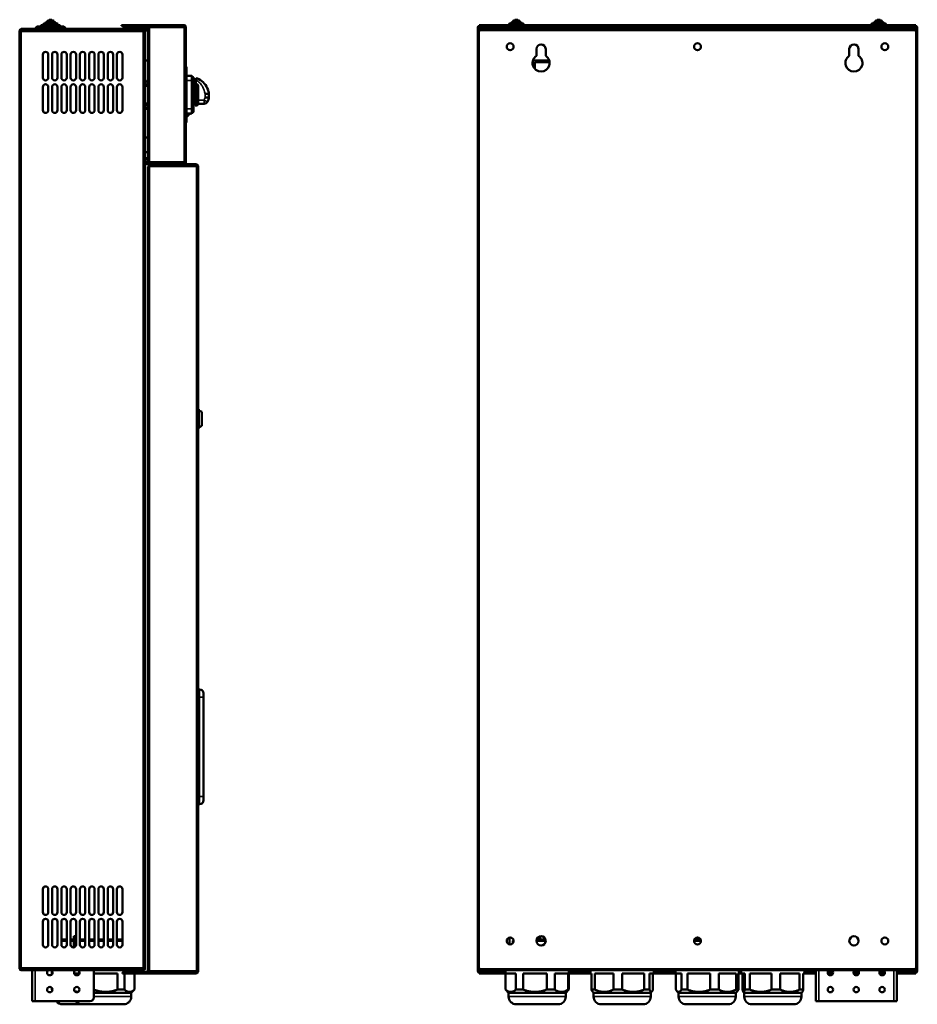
# Model space of a CAD drawing. Header units: millimetres. Extents: x -1170 to 6987, y -1641 to 2057.
# Tile 6 of 34: x 319 to 1480, y -446 to 828. Entities that reach past the tile are written whole.
import ezdxf

# ---------------------------------------------------------------- set-up
doc = ezdxf.new("R2010")
doc.units = ezdxf.units.MM
doc.layers.add('Видимые тонкие (ГОСТ)', color=7, linetype='Continuous', lineweight=35)
doc.layers.add('Видимый контур (ГОСТ)', color=7, linetype='Continuous', lineweight=50)

msp = doc.modelspace()

# ---------------------------------------------------------------- linework, layer by layer
at = {"layer": 'Видимые тонкие (ГОСТ)'}
for p, q in [((320.5, 816.5), (320.5, 815.5)), ((377.5, 817.5), (339.5, 817.5)), ((371, 820.5), (346, 820.5)), ((368.1, 822.5), (348.9, 822.5)), ((365, 824.5), (352, 824.5)), ((362.9, 826.5), (354.1, 826.5)), ((462.5, 820.5), (462.5, 821.5)), ((462.5, 819.4), (462.5, 820.4)), ((476.5, 816.5), (476.5, 815.5)), ((479.5, 815.4), (479.5, 814.4)), ((483.5, 817.5), (483.5, 818.5)), ((531.5, 818.4), (486.5, 818.4)), ((486.5, 644.6), (486.5, 818.4)), ((531.5, 644.6), (531.5, 818.4)), ((913.4, 820.4), (913.4, 819.4)), ((913.4, 818.4), (913.4, 816.5)), ((915.4, 821.5), (915.4, 820.5)), ((916.2, 819.4), (916.2, 820.4)), ((926.4, 817.5), (926.4, 818.5)), ((928, 820.5), (928, 821.5)), ((928.8, 821.5), (928.8, 820.5)), ((928.9, 819.4), (928.9, 820.4)), ((929.8, 819.4), (929.8, 820.4)), ((931.8, 820.5), (931.8, 821.5)), ((931.8, 819.4), (931.8, 820.4)), ((936.4, 820.4), (936.4, 819.4)), ((944.4, 819.5), (941.4, 819.5)), ((980.4, 817.5), (942.4, 817.5)), ((973.9, 820.5), (948.9, 820.5)), ((971, 822.5), (951.8, 822.5)), ((967.9, 824.5), (954.9, 824.5)), ((965.8, 826.5), (957, 826.5)), ((1413.4, 819.5), (978.4, 819.5)), ((1449.4, 817.5), (1411.4, 817.5)), ((1442.9, 820.5), (1417.9, 820.5)), ((1440, 822.5), (1420.8, 822.5)), ((1436.9, 824.5), (1423.9, 824.5)), ((1434.8, 826.5), (1426, 826.5)), ((1450.4, 819.5), (1447.4, 819.5)), ((1455.4, 819.4), (1455.4, 820.4)), ((1465.4, 818.5), (1465.4, 817.5)), ((1466.4, 821.5), (1466.4, 820.5)), ((1466.4, 819.4), (1466.4, 820.4)), ((1478.4, 819.4), (1478.4, 820.4)), ((1478.4, 816.5), (1478.4, 818.4)), ((319.5, 814.5), (318.5, 814.5)), ((478.5, 813.4), (320.5, 813.4)), ((320.5, 813.4), (320.5, -398.4)), ((478.5, -398.4), (478.5, 813.4)), ((1478.4, 814.5), (913.4, 814.5)), ((913.4, 813.4), (913.4, -398.4)), ((1478.4, -398.4), (1478.4, 813.4)), ((533.5, 760.5), (534.5, 760.5)), ((541.5, 750), (534.5, 750)), ((541.5, 750), (542.5, 750)), ((547.5, 717.5), (547.5, 745.2)), ((558.5, 728.1), (558.5, 732.5)), ((557.3, 724.5), (549.5, 724.5)), ((557.3, 719.8), (557.3, 724.5)), ((534.5, 702.5), (533.5, 702.5)), ((541.5, 713), (534.5, 713)), ((536, 704.2), (534.5, 704.2)), ((536, 707), (536, 704.2)), ((536, 704.2), (536.5, 704.2)), ((536, 703.7), (536, 704.2)), ((541.5, 713), (542.5, 713)), ((480.5, 644.5), (486.5, 644.5)), ((482.3, 642.5), (482.3, 643.5)), ((486.5, 644.6), (531.5, 644.6)), ((547.5, 638.4), (486.5, 638.4)), ((486.5, 638.4), (486.5, -402.4)), ((488.5, 640.5), (488.5, 641.5)), ((524.5, 642.6), (524.5, 642.5)), ((547.5, 640.5), (547.5, 641.5)), ((547.5, -402.4), (547.5, 638.4)), ((548.5, 639.5), (549.5, 639.5)), ((551.5, -48), (551.5, -38)), ((549.5, -48), (551.5, -48)), ((551.5, -48), (556.5, -48)), ((551.5, -48), (551.5, -176.5)), ((551.5, -176.5), (549.5, -176.5)), ((551.5, -176.5), (556.5, -176.5)), ((551.5, -186.5), (551.5, -176.5)), ((319.5, -399.5), (318.5, -399.5)), ((320.5, -398.4), (478.5, -398.4)), ((320.5, -400.5), (320.5, -401.5)), ((338.5, -400.4), (338.5, -400.5)), ((338.5, -401.5), (338.5, -441.5)), ((461.5, -404.4), (461.5, -403.4)), ((461.5, -405.5), (461.5, -404.5)), ((478.5, -401.5), (478.5, -400.5)), ((486.5, -402.4), (547.5, -402.4)), ((547.5, -405.5), (547.5, -404.5)), ((548.5, -403.5), (549.5, -403.5)), ((913.4, -399.5), (1478.4, -399.5)), ((913.4, -401.5), (913.4, -402.4)), ((913.4, -403.4), (913.4, -404.4)), ((916.3, -403.4), (916.3, -404.4)), ((917.7, -404.5), (917.7, -405.5)), ((928, -405.5), (928, -404.5)), ((928.8, -404.5), (928.8, -405.5)), ((928.9, -404.4), (928.9, -403.4)), ((929.7, -403.4), (929.7, -404.4)), ((930.8, -405.5), (930.8, -404.5)), ((931.7, -404.4), (931.7, -403.4)), ((936.4, -403.4), (936.4, -404.4)), ((941.4, -403.5), (947.4, -403.5)), ((1029.4, -403.5), (1057.4, -403.5)), ((1047.6, -404.5), (1047.6, -405.5)), ((1055.4, -405.5), (1055.4, -404.5)), ((1139.4, -403.5), (1167.4, -403.5)), ((1249.4, -403.5), (1252.4, -403.5)), ((1334.4, -403.5), (1348.9, -403.5)), ((1341.8, -405.5), (1341.8, -404.5)), ((1352.9, -401.5), (1352.9, -441.5)), ((1364.6, -403.5), (1371.3, -403.5)), ((1398.1, -403.5), (1404.8, -403.5)), ((1431.6, -403.5), (1438.3, -403.5)), ((1449.9, -441.5), (1449.9, -401.5)), ((1458.1, -404.4), (1458.1, -403.4)), ((1461, -404.4), (1461, -403.4)), ((1468.4, -404.4), (1468.4, -403.4)), ((1468.4, -404.5), (1468.4, -405.5)), ((1478.4, -402.4), (1478.4, -401.5)), ((1478.4, -404.4), (1478.4, -403.4)), ((414.5, -435.5), (463, -435.5)), ((951.4, -435.5), (1025.4, -435.5)), ((1061.4, -435.5), (1135.4, -435.5)), ((1171.4, -435.5), (1245.4, -435.5)), ((1256.4, -435.5), (1330.4, -435.5))]:
    msp.add_line(p, q, dxfattribs=at)
msp.add_ellipse((557.3, 724.8), major_axis=(4.32, -2.51), ratio=0.052208, start_param=4.742691, end_param=6.283185, dxfattribs=at)
for points, knots in [([(546.5, 750.6), (548.4, 749.5), (550.1, 748.2), (552.8, 745.5), (553.8, 744.2), (554.7, 742.8), (556.2, 740.5), (557.3, 737.9), (558.2, 734.3), (558.4, 733.4), (558.5, 732.5)], [-3.544175, -3.544175, -3.544175, -3.544175, -2.906736, -2.906736, -2.42923, -2.42923, -2.42923, -1.64024, -1.64024, -1.382098, -1.382098, -1.382098, -1.382098]), ([(558.5, 728.1), (558.5, 727.9), (558.5, 727.7), (558.2, 726.5), (557.8, 725.4), (557.3, 724.5)], [-0.3612264, -0.3612264, -0.3612264, -0.3612264, -0.3102221, -0.3102221, 0, 0, 0, 0])]:
    msp.add_open_spline(points, degree=3, knots=knots, dxfattribs=at)
at = {"layer": 'Видимый контур (ГОСТ)'}
for p, q in [((357.4, 828.5), (359.6, 828.5)), ((960.3, 828.5), (962.5, 828.5)), ((1429.3, 828.5), (1431.5, 828.5)), ((476.5, 816.5), (320.5, 816.5)), ((320.5, 815.5), (476.5, 815.5)), ((320.5, 815.4), (478.5, 815.4)), ((320.5, 815.4), (320.5, 813.4)), ((339.5, 816.5), (339.5, 817.5)), ((341.5, 819.5), (375.5, 819.5)), ((342.5, 815.4), (342.5, 815.5)), ((346, 819.5), (346, 820.5)), ((347, 821.5), (370, 821.5)), ((348.9, 821.5), (348.9, 822.5)), ((349.9, 823.5), (367.1, 823.5)), ((352, 823.5), (352, 824.5)), ((353, 825.5), (364, 825.5)), ((354.1, 825.5), (354.1, 826.5)), ((355.1, 827.5), (361.9, 827.5)), ((362.9, 825.5), (362.9, 826.5)), ((365, 823.5), (365, 824.5)), ((368.1, 821.5), (368.1, 822.5)), ((371, 819.5), (371, 820.5)), ((374.5, 815.4), (374.5, 815.5)), ((377.5, 816.5), (377.5, 817.5)), ((450.5, 821.5), (450.5, 820.5)), ((450.5, 821.5), (462.5, 821.5)), ((462.5, 820.5), (450.5, 820.5)), ((462.5, 820.4), (451.5, 820.4)), ((451.5, 819.4), (451.5, 820.4)), ((451.5, 819.4), (462.5, 819.4)), ((462.5, 821.5), (531.5, 821.5)), ((531.5, 820.5), (462.5, 820.5)), ((462.5, 820.4), (486.5, 820.4)), ((486.5, 819.4), (462.5, 819.4)), ((476.5, 816.5), (478.5, 816.5)), ((478.5, 815.5), (476.5, 815.5)), ((478.5, 818.5), (483.5, 818.5)), ((478.5, 818.5), (478.5, 817.5)), ((483.5, 817.5), (478.5, 817.5)), ((478.5, 816.5), (484.5, 816.5)), ((478.5, 815.5), (478.5, 816.5)), ((484.5, 815.5), (478.5, 815.5)), ((478.5, 815.4), (479.5, 815.4)), ((478.5, 815.4), (478.5, 813.4)), ((479.5, 815.4), (484.5, 815.4)), ((483.5, 818.5), (486.5, 818.5)), ((484.5, 817.5), (483.5, 817.5)), ((484.5, 644.6), (484.5, 818.4)), ((486.5, 818.4), (484.5, 818.4)), ((486.5, 820.4), (531.5, 820.4)), ((486.5, 820.4), (486.5, 818.4)), ((531.5, 818.4), (531.5, 820.4)), ((531.5, 818.4), (533.5, 818.4)), ((532.5, 818.4), (532.5, 819.5)), ((533.5, 819.5), (533.5, 818.4)), ((533.5, 818.4), (533.5, 644.6)), ((913.4, 818.4), (911.4, 818.4)), ((911.4, 818.4), (911.4, 813.4)), ((913.4, 821.5), (915.4, 821.5)), ((913.4, 821.5), (913.4, 820.5)), ((915.4, 820.5), (913.4, 820.5)), ((913.4, 820.5), (913.4, 820.4)), ((913.4, 820.4), (914.4, 820.4)), ((914.4, 819.4), (913.4, 819.4)), ((913.4, 819.4), (913.4, 818.4)), ((913.4, 818.4), (915.4, 818.4)), ((913.4, 816.5), (1478.4, 816.5)), ((913.4, 816.5), (913.4, 814.5)), ((914.4, 819.4), (914.4, 820.4)), ((916.2, 820.4), (914.4, 820.4)), ((914.4, 819.4), (916.2, 819.4)), ((915.4, 821.5), (920.9, 821.5)), ((920.9, 820.5), (915.4, 820.5)), ((919.9, 820.4), (916.2, 820.4)), ((916.2, 819.4), (919.9, 819.4)), ((919.9, 819.4), (919.9, 820.4)), ((919.9, 820.4), (928.9, 820.4)), ((928.9, 819.4), (919.9, 819.4)), ((920.9, 820.5), (920.9, 821.5)), ((920.9, 821.5), (928, 821.5)), ((928, 820.5), (920.9, 820.5)), ((921.4, 818.5), (926.4, 818.5)), ((921.4, 818.5), (921.4, 817.5)), ((926.4, 817.5), (921.4, 817.5)), ((921.4, 817.5), (921.4, 816.5)), ((942.7, 818.5), (926.4, 818.5)), ((942.4, 817.5), (926.4, 817.5)), ((928, 821.5), (928.8, 821.5)), ((928.8, 820.5), (928, 820.5)), ((928.8, 821.5), (931.8, 821.5)), ((931.8, 820.5), (928.8, 820.5)), ((928.9, 820.4), (929.8, 820.4)), ((929.8, 819.4), (928.9, 819.4)), ((931.8, 820.4), (929.8, 820.4)), ((929.8, 819.4), (931.8, 819.4)), ((949.9, 821.5), (931.8, 821.5)), ((948.9, 820.5), (931.8, 820.5)), ((931.8, 820.4), (936.4, 820.4)), ((936.4, 819.4), (931.8, 819.4)), ((936.4, 820.4), (941.4, 820.4)), ((941.4, 819.4), (936.4, 819.4)), ((941.4, 819.4), (941.4, 820.4)), ((942.4, 816.5), (942.4, 817.5)), ((944.4, 819.5), (978.4, 819.5)), ((948.9, 819.5), (948.9, 820.5)), ((949.9, 821.5), (972.9, 821.5)), ((951.8, 821.5), (951.8, 822.5)), ((952.8, 823.5), (970, 823.5)), ((954.9, 823.5), (954.9, 824.5)), ((955.9, 825.5), (966.9, 825.5)), ((957, 825.5), (957, 826.5)), ((958, 827.5), (964.8, 827.5)), ((965.8, 825.5), (965.8, 826.5)), ((967.9, 823.5), (967.9, 824.5)), ((971, 821.5), (971, 822.5)), ((1418.9, 821.5), (972.9, 821.5)), ((1417.9, 820.5), (973.9, 820.5)), ((973.9, 819.5), (973.9, 820.5)), ((1411.7, 818.5), (980.2, 818.5)), ((1411.4, 817.5), (980.4, 817.5)), ((980.4, 816.5), (980.4, 817.5)), ((1411.4, 816.5), (1411.4, 817.5)), ((1413.4, 819.5), (1447.4, 819.5)), ((1417.9, 819.5), (1417.9, 820.5)), ((1418.9, 821.5), (1441.9, 821.5)), ((1420.8, 821.5), (1420.8, 822.5)), ((1421.8, 823.5), (1439, 823.5)), ((1423.9, 823.5), (1423.9, 824.5)), ((1424.9, 825.5), (1435.9, 825.5)), ((1426, 825.5), (1426, 826.5)), ((1427, 827.5), (1433.8, 827.5)), ((1434.8, 825.5), (1434.8, 826.5)), ((1436.9, 823.5), (1436.9, 824.5)), ((1440, 821.5), (1440, 822.5)), ((1466.4, 821.5), (1441.9, 821.5)), ((1466.4, 820.5), (1442.9, 820.5)), ((1442.9, 819.5), (1442.9, 820.5)), ((1465.4, 818.5), (1449.2, 818.5)), ((1465.4, 817.5), (1449.4, 817.5)), ((1449.4, 816.5), (1449.4, 817.5)), ((1450.4, 820.4), (1455.4, 820.4)), ((1450.4, 820.4), (1450.4, 819.4)), ((1455.4, 819.4), (1450.4, 819.4)), ((1455.4, 820.4), (1466.4, 820.4)), ((1466.4, 819.4), (1455.4, 819.4)), ((1465.4, 818.5), (1470.4, 818.5)), ((1470.4, 817.5), (1465.4, 817.5)), ((1466.4, 821.5), (1478.4, 821.5)), ((1478.4, 820.5), (1466.4, 820.5)), ((1477.4, 820.4), (1466.4, 820.4)), ((1466.4, 819.4), (1477.4, 819.4)), ((1470.4, 817.5), (1470.4, 818.5)), ((1470.4, 816.5), (1470.4, 817.5)), ((1476.4, 818.4), (1478.4, 818.4)), ((1477.4, 820.4), (1478.4, 820.4)), ((1477.4, 819.4), (1477.4, 820.4)), ((1478.4, 819.4), (1477.4, 819.4)), ((1478.4, 820.5), (1478.4, 821.5)), ((1478.4, 820.4), (1478.4, 820.5)), ((1478.4, 818.4), (1478.4, 819.4)), ((1480.4, 818.4), (1478.4, 818.4)), ((1478.4, 814.5), (1478.4, 816.5)), ((1480.4, 813.4), (1480.4, 818.4)), ((318.5, 813.4), (318.5, 814.5)), ((318.5, 813.4), (320.5, 813.4)), ((318.5, -398.4), (318.5, 813.4)), ((319.5, 814.5), (319.5, 813.4)), ((478.5, 814.4), (479.5, 814.4)), ((480.5, 813.4), (478.5, 813.4)), ((484.5, 814.4), (479.5, 814.4)), ((480.5, 813.4), (480.5, -398.4)), ((911.4, -398.4), (911.4, 813.4)), ((911.4, 813.4), (913.4, 813.4)), ((913.4, 814.5), (913.4, 813.4)), ((1478.4, 813.4), (1478.4, 814.5)), ((1478.4, 813.4), (1480.4, 813.4)), ((1480.4, 813.4), (1480.4, -398.4)), ((987.4, 781.7), (987.4, 790.5)), ((999.4, 790.5), (999.4, 781.7)), ((1392.4, 790.7), (1392.4, 790.7)), ((1392.4, 781.7), (1392.4, 790.7)), ((1404.4, 790.3), (1404.4, 781.7)), ((348.5, 753.4), (348.5, 783.4)), ((355.5, 783.4), (355.5, 753.4)), ((360.5, 753.4), (360.5, 783.4)), ((367.5, 783.4), (367.5, 753.4)), ((372.5, 753.4), (372.5, 783.4)), ((379.5, 783.4), (379.5, 753.4)), ((384.5, 753.4), (384.5, 783.4)), ((391.5, 783.4), (391.5, 753.4)), ((396.5, 753.4), (396.5, 783.4)), ((403.5, 783.4), (403.5, 753.4)), ((408.5, 753.4), (408.5, 783.4)), ((415.5, 783.4), (415.5, 753.4)), ((420.5, 753.4), (420.5, 783.4)), ((427.5, 783.4), (427.5, 753.4)), ((432.5, 753.4), (432.5, 783.4)), ((439.5, 783.4), (439.5, 753.4)), ((444.5, 753.4), (444.5, 783.4)), ((451.5, 783.4), (451.5, 753.4)), ((480.5, 775.5), (484.5, 775.5)), ((534.5, 767.5), (533.5, 767.5)), ((534.5, 767.5), (534.5, 760.5)), ((1004, 775.5), (982.8, 775.5)), ((985.4, 764.9), (985.4, 773.5)), ((985.4, 773.5), (1004.4, 773.5)), ((534.5, 702.5), (534.5, 760.5)), ((541.5, 756), (534.5, 756)), ((541.5, 750), (541.5, 756)), ((541.5, 755), (542.5, 755)), ((542.5, 750), (542.5, 755)), ((542.5, 754.2), (543.5, 754.2)), ((543.5, 742.7), (543.5, 754.2)), ((546.5, 753), (546.5, 750.6)), ((348.5, 711.4), (348.5, 741.4)), ((355.5, 741.4), (355.5, 711.4)), ((360.5, 711.4), (360.5, 741.4)), ((367.5, 741.4), (367.5, 711.4)), ((372.5, 711.4), (372.5, 741.4)), ((379.5, 741.4), (379.5, 711.4)), ((384.5, 711.4), (384.5, 741.4)), ((391.5, 741.4), (391.5, 711.4)), ((396.5, 711.4), (396.5, 741.4)), ((403.5, 741.4), (403.5, 711.4)), ((408.5, 711.4), (408.5, 741.4)), ((415.5, 741.4), (415.5, 711.4)), ((420.5, 711.4), (420.5, 741.4)), ((427.5, 741.4), (427.5, 711.4)), ((432.5, 711.4), (432.5, 741.4)), ((439.5, 741.4), (439.5, 711.4)), ((444.5, 711.4), (444.5, 741.4)), ((451.5, 741.4), (451.5, 711.4)), ((482.9, 748.5), (480.5, 748.5)), ((483.4, 744.6), (480.5, 744.6)), ((480.5, 744), (483.4, 744)), ((480.5, 743), (484.5, 743)), ((484.4, 749.5), (482.9, 749.5)), ((482.9, 749.5), (482.9, 748.5)), ((483.8, 749), (483.8, 745)), ((484.4, 749), (483.8, 749)), ((484.4, 749), (484.4, 749.5)), ((484.4, 745), (484.4, 749)), ((484.4, 743), (484.4, 745)), ((541.5, 750), (541.5, 713)), ((542.5, 750), (542.5, 713)), ((542.5, 742.7), (543.5, 742.7)), ((542.5, 740), (545.5, 740)), ((545.5, 745.5), (545.5, 717.5)), ((545.5, 745.5), (546.5, 745.5)), ((546.5, 745.2), (546.5, 750.6)), ((547.5, 745.2), (546.5, 745.2)), ((549.5, 743), (549.5, 719.5)), ((563.5, 732.4), (563.5, 727.7)), ((563.5, 727.7), (563.5, 727.7)), ((484.5, 720), (480.5, 720)), ((483.4, 719), (480.5, 719)), ((480.5, 718.4), (483.4, 718.4)), ((480.5, 714.5), (483.8, 714.5)), ((483.8, 718), (483.8, 714)), ((483.8, 714), (484.4, 714)), ((484.4, 718), (484.4, 720)), ((484.4, 714), (484.4, 718)), ((542.5, 723), (545.5, 723)), ((542.5, 720.2), (543.5, 720.2)), ((543.5, 708.7), (543.5, 720.2)), ((545.5, 717.5), (547.5, 717.5)), ((549.5, 719.8), (557.3, 719.8)), ((480.5, 713), (484.5, 713)), ((541.5, 707), (534.5, 707)), ((534.5, 703.7), (536, 703.7)), ((534.5, 702.5), (534.5, 695.5)), ((536.5, 704.2), (536.5, 707)), ((541.5, 707), (541.5, 713)), ((541.5, 708), (542.5, 708)), ((542.5, 708), (542.5, 713)), ((542.5, 708.7), (543.5, 708.7)), ((533.5, 695.5), (534.5, 695.5)), ((480.5, 676), (484.5, 676)), ((480.5, 657), (484.5, 657)), ((480.5, 649.5), (484.5, 649.5)), ((480.5, 647.5), (484.5, 647.5)), ((480.5, 643.5), (482.3, 643.5)), ((480.5, 642.5), (486.5, 642.5)), ((486.5, 641.5), (480.5, 641.5)), ((482.3, 643.5), (486.5, 643.5)), ((484.5, 644.6), (486.5, 644.6)), ((484.5, 638.4), (486.5, 638.4)), ((484.5, -402.4), (484.5, 638.4)), ((486.5, 644.6), (486.5, 642.6)), ((531.5, 642.6), (486.5, 642.6)), ((486.5, 642.5), (531.5, 642.5)), ((486.5, 642.5), (486.5, 641.5)), ((531.5, 641.5), (486.5, 641.5)), ((486.5, 641.5), (486.5, 640.5)), ((488.5, 640.5), (486.5, 640.5)), ((486.5, 640.4), (547.5, 640.4)), ((486.5, 640.4), (486.5, 638.4)), ((547.5, 641.5), (488.5, 641.5)), ((547.5, 640.5), (488.5, 640.5)), ((527.5, 642.5), (527.5, 642.6)), ((531.5, 642.6), (531.5, 644.6)), ((533.5, 644.6), (531.5, 644.6)), ((532.5, 643.5), (532.5, 644.6)), ((533.5, 644.6), (533.5, 643.5)), ((547.5, 638.4), (547.5, 640.4)), ((547.5, 638.4), (549.5, 638.4)), ((548.5, 638.4), (548.5, 639.5)), ((549.5, 639.5), (549.5, 638.4)), ((549.5, 638.4), (549.5, -402.4)), ((550.5, 324.4), (549.5, 324.4)), ((550.5, 324.4), (550.5, 299.6)), ((554.5, 321), (550.5, 323)), ((554.5, 321), (554.5, 303)), ((550.5, 299.6), (549.5, 299.6)), ((554.5, 303), (550.5, 301)), ((551.5, -38), (549.5, -38)), ((556.5, -43), (556.5, -48)), ((556.5, -176.5), (556.5, -48)), ((556.5, -176.5), (556.5, -181.5)), ((549.5, -186.5), (551.5, -186.5)), ((348.5, -326.4), (348.5, -296.4)), ((355.5, -296.4), (355.5, -326.4)), ((360.5, -326.4), (360.5, -296.4)), ((367.5, -296.4), (367.5, -326.4)), ((372.5, -326.4), (372.5, -296.4)), ((379.5, -296.4), (379.5, -326.4)), ((384.5, -326.4), (384.5, -296.4)), ((391.5, -296.4), (391.5, -326.4)), ((396.5, -326.4), (396.5, -296.4)), ((403.5, -296.4), (403.5, -326.4)), ((408.5, -326.4), (408.5, -296.4)), ((415.5, -296.4), (415.5, -326.4)), ((420.5, -326.4), (420.5, -296.4)), ((427.5, -296.4), (427.5, -326.4)), ((432.5, -326.4), (432.5, -296.4)), ((439.5, -296.4), (439.5, -326.4)), ((444.5, -326.4), (444.5, -296.4)), ((451.5, -296.4), (451.5, -326.4)), ((348.5, -368.4), (348.5, -338.4)), ((355.5, -338.4), (355.5, -368.4)), ((360.5, -368.4), (360.5, -338.4)), ((367.5, -338.4), (367.5, -368.4)), ((372.5, -368.4), (372.5, -338.4)), ((379.5, -338.4), (379.5, -368.4)), ((384.5, -368.4), (384.5, -338.4)), ((391.5, -338.4), (391.5, -368.4)), ((396.5, -368.4), (396.5, -338.4)), ((403.5, -338.4), (403.5, -368.4)), ((408.5, -368.4), (408.5, -338.4)), ((415.5, -338.4), (415.5, -368.4)), ((420.5, -368.4), (420.5, -338.4)), ((427.5, -338.4), (427.5, -368.4)), ((432.5, -368.4), (432.5, -338.4)), ((439.5, -338.4), (439.5, -368.4)), ((444.5, -368.4), (444.5, -338.4)), ((451.5, -338.4), (451.5, -368.4)), ((372.5, -361.5), (379.5, -361.5)), ((379.5, -363.5), (372.5, -363.5)), ((384.5, -361.5), (388.5, -361.5)), ((388.5, -363.5), (384.5, -363.5)), ((388.5, -371.9), (388.5, -357.5)), ((388.5, -357.5), (390.5, -357.5)), ((390.5, -370.8), (390.5, -357.5)), ((390.5, -357.5), (391.5, -357.5)), ((390.5, -357.5), (390.5, -370.8)), ((396.5, -361.5), (403.5, -361.5)), ((403.5, -363.5), (396.5, -363.5)), ((408.5, -361.5), (415.5, -361.5)), ((415.5, -363.5), (408.5, -363.5)), ((420.5, -361.5), (427.5, -361.5)), ((427.5, -363.5), (420.5, -363.5)), ((432.5, -361.5), (439.5, -361.5)), ((439.5, -363.5), (432.5, -363.5)), ((444.5, -361.5), (451.5, -361.5)), ((451.5, -363.5), (444.5, -363.5)), ((952.4, -367.9), (952.4, -359.1)), ((957.8, -362.6), (956.9, -363.5)), ((956.9, -363.5), (956.9, -366.3)), ((957.9, -363.5), (956.9, -363.5)), ((999.4, -363.5), (987.4, -363.5)), ((987.8, -361.5), (999.1, -361.5)), ((989.4, -359), (989.4, -361.5)), ((992.4, -361.5), (992.4, -357.6)), ((1200.4, -363.5), (1191.4, -363.5)), ((1191.9, -361.5), (1200, -361.5)), ((1192.4, -361.5), (1192.4, -360.7)), ((1199.4, -360.7), (1199.4, -361.5)), ((320.5, -398.4), (318.5, -398.4)), ((318.5, -399.5), (318.5, -398.4)), ((319.5, -398.4), (319.5, -399.5)), ((320.5, -398.4), (320.5, -400.4)), ((478.5, -400.4), (320.5, -400.4)), ((320.5, -400.5), (478.5, -400.5)), ((320.5, -401.5), (478.5, -401.5)), ((334.5, -400.5), (334.5, -400.4)), ((334.5, -441.5), (334.5, -401.5)), ((360, -402.1), (360, -405.5)), ((360, -405.5), (360.2, -405.5)), ((360.2, -405.5), (360.2, -406.7)), ((389.2, -405.5), (395.9, -405.5)), ((414.5, -400.4), (414.5, -400.5)), ((414.5, -401.5), (414.5, -436.5)), ((414.5, -405.5), (445.1, -405.5)), ((445.1, -405.5), (445.1, -426.5)), ((451.5, -404.5), (461.5, -404.5)), ((451.5, -404.5), (451.5, -405.5)), ((461.5, -405.5), (451.5, -405.5)), ((461.5, -403.4), (452.5, -403.4)), ((452.5, -404.4), (452.5, -403.4)), ((452.5, -404.4), (461.5, -404.4)), ((454.3, -426.5), (454.3, -405.5)), ((457.5, -400.4), (457.5, -400.5)), ((461.5, -403.4), (486.5, -403.4)), ((486.5, -404.4), (461.5, -404.4)), ((547.5, -404.5), (461.5, -404.5)), ((461.5, -405.5), (547.5, -405.5)), ((467, -401.5), (467, -403.4)), ((467, -404.4), (467, -404.5)), ((467, -405.5), (467, -426.5)), ((467, -405.5), (467, -426.5)), ((478.5, -398.4), (480.5, -398.4)), ((478.5, -398.4), (478.5, -400.4)), ((479.3, -400.2), (480, -400.9)), ((479.5, -398.4), (479.5, -399.5)), ((479.5, -399.5), (480.5, -399.5)), ((480.5, -399.5), (480.5, -398.4)), ((486.5, -402.4), (484.5, -402.4)), ((486.5, -402.4), (486.5, -404.4)), ((547.5, -404.4), (486.5, -404.4)), ((547.5, -404.4), (547.5, -402.4)), ((549.5, -402.4), (547.5, -402.4)), ((548.5, -403.5), (548.5, -402.4)), ((549.5, -402.4), (549.5, -403.5)), ((913.4, -398.4), (911.4, -398.4)), ((911.4, -402.4), (911.4, -398.4)), ((913.4, -402.4), (911.4, -402.4)), ((913.4, -398.4), (913.4, -399.5)), ((913.4, -399.5), (913.4, -401.5)), ((1478.4, -401.5), (913.4, -401.5)), ((913.4, -402.4), (918.4, -402.4)), ((913.4, -402.4), (913.4, -403.4)), ((913.4, -403.4), (914.4, -403.4)), ((914.4, -404.4), (913.4, -404.4)), ((913.4, -404.4), (913.4, -404.5)), ((913.4, -404.5), (917.7, -404.5)), ((913.4, -404.5), (913.4, -405.5)), ((917.7, -405.5), (913.4, -405.5)), ((916.3, -403.4), (914.4, -403.4)), ((914.4, -404.4), (914.4, -403.4)), ((914.4, -404.4), (916.3, -404.4)), ((916.3, -403.4), (919.9, -403.4)), ((919.9, -404.4), (916.3, -404.4)), ((917.7, -404.5), (920.9, -404.5)), ((920.9, -405.5), (917.7, -405.5)), ((919.9, -404.4), (919.9, -403.4)), ((919.9, -403.4), (928.9, -403.4)), ((928.9, -404.4), (919.9, -404.4)), ((920.9, -405.5), (920.9, -404.5)), ((920.9, -404.5), (928, -404.5)), ((928, -405.5), (920.9, -405.5)), ((928, -404.5), (928.8, -404.5)), ((928.8, -405.5), (928, -405.5)), ((928.8, -404.5), (930.8, -404.5)), ((930.8, -405.5), (928.8, -405.5)), ((928.9, -403.4), (929.7, -403.4)), ((929.7, -404.4), (928.9, -404.4)), ((929.7, -403.4), (931.7, -403.4)), ((931.7, -404.4), (929.7, -404.4)), ((947.4, -404.5), (930.8, -404.5)), ((947.4, -405.5), (930.8, -405.5)), ((931.7, -403.4), (936.4, -403.4)), ((936.4, -404.4), (931.7, -404.4)), ((936.4, -403.4), (941.4, -403.4)), ((941.4, -404.4), (936.4, -404.4)), ((941.4, -404.4), (941.4, -403.4)), ((947.4, -401.5), (947.4, -426.5)), ((947.5, -405.5), (960.8, -405.5)), ((947.5, -426.5), (947.5, -405.5)), ((960.8, -405.5), (960.8, -426.5)), ((970.2, -405.5), (1000.8, -405.5)), ((970.2, -426.5), (970.2, -405.5)), ((1000.8, -405.5), (1000.8, -426.5)), ((1011.1, -405.5), (1028.5, -405.5)), ((1011.1, -426.5), (1011.1, -405.5)), ((1028.5, -405.5), (1028.5, -426.5)), ((1029.4, -401.5), (1029.4, -426.5)), ((1047.6, -404.5), (1029.4, -404.5)), ((1047.6, -405.5), (1029.4, -405.5)), ((1047.6, -404.5), (1055.4, -404.5)), ((1055.4, -405.5), (1047.6, -405.5)), ((1055.4, -404.5), (1057.4, -404.5)), ((1057.4, -405.5), (1055.4, -405.5)), ((1057.4, -401.5), (1057.4, -405.5)), ((1057.4, -405.5), (1058.7, -405.5)), ((1058.7, -405.5), (1058.7, -426.5)), ((1062.9, -405.5), (1087.2, -405.5)), ((1062.9, -426.5), (1062.9, -405.5)), ((1087.2, -405.5), (1087.2, -426.5)), ((1098.5, -405.5), (1127, -405.5)), ((1098.5, -426.5), (1098.5, -405.5)), ((1127, -405.5), (1127, -426.5)), ((1133.9, -405.5), (1139.4, -405.5)), ((1133.9, -426.5), (1133.9, -405.5)), ((1138.2, -405.5), (1138.2, -426.5)), ((1139.4, -401.5), (1139.4, -405.5)), ((1139.4, -404.5), (1167.4, -404.5)), ((1167.4, -405.5), (1139.4, -405.5)), ((1167.4, -401.5), (1167.4, -405.5)), ((1167.4, -405.5), (1175.1, -405.5)), ((1167.9, -426.5), (1167.9, -405.5)), ((1175.1, -405.5), (1175.1, -426.5)), ((1182.9, -405.5), (1212.5, -405.5)), ((1182.9, -426.5), (1182.9, -405.5)), ((1212.5, -405.5), (1212.5, -426.5)), ((1223.5, -405.5), (1245.8, -405.5)), ((1223.5, -426.5), (1223.5, -405.5)), ((1245.8, -405.5), (1245.8, -426.5)), ((1249, -405.5), (1249.4, -405.5)), ((1249, -426.5), (1249, -405.5)), ((1249.4, -401.5), (1249.4, -405.5)), ((1249.4, -404.5), (1252.4, -404.5)), ((1252.4, -405.5), (1249.4, -405.5)), ((1252.4, -401.5), (1252.4, -405.5)), ((1252.4, -405.5), (1257.1, -405.5)), ((1254.1, -426.5), (1254.1, -405.5)), ((1257.1, -405.5), (1257.1, -426.5)), ((1263.7, -405.5), (1291.7, -405.5)), ((1263.7, -426.5), (1263.7, -405.5)), ((1291.7, -405.5), (1291.7, -426.5)), ((1303, -405.5), (1328.1, -405.5)), ((1303, -426.5), (1303, -405.5)), ((1328.1, -405.5), (1328.1, -426.5)), ((1332.7, -405.5), (1334.4, -405.5)), ((1332.7, -426.5), (1332.7, -405.5)), ((1334.4, -401.5), (1334.4, -405.5)), ((1334.4, -404.5), (1341.8, -404.5)), ((1341.8, -405.5), (1334.4, -405.5)), ((1348.9, -404.5), (1341.8, -404.5)), ((1348.9, -405.5), (1341.8, -405.5)), ((1348.9, -441.5), (1348.9, -401.5)), ((1371.4, -404.5), (1364.4, -404.5)), ((1371.3, -405.5), (1364.6, -405.5)), ((1404.9, -404.5), (1397.9, -404.5)), ((1404.8, -405.5), (1398.1, -405.5)), ((1438.4, -404.5), (1431.4, -404.5)), ((1438.3, -405.5), (1431.6, -405.5)), ((1453.9, -401.5), (1453.9, -441.5)), ((1453.9, -403.4), (1458.1, -403.4)), ((1458.1, -404.4), (1453.9, -404.4)), ((1468.4, -404.5), (1453.9, -404.5)), ((1468.4, -405.5), (1453.9, -405.5)), ((1461, -403.4), (1458.1, -403.4)), ((1458.1, -404.4), (1461, -404.4)), ((1461, -403.4), (1468.4, -403.4)), ((1468.4, -404.4), (1461, -404.4)), ((1477.4, -403.4), (1468.4, -403.4)), ((1468.4, -404.4), (1477.4, -404.4)), ((1468.4, -404.5), (1478.4, -404.5)), ((1478.4, -405.5), (1468.4, -405.5)), ((1477.4, -403.4), (1478.4, -403.4)), ((1477.4, -404.4), (1477.4, -403.4)), ((1478.4, -404.4), (1477.4, -404.4)), ((1480.4, -398.4), (1478.4, -398.4)), ((1478.4, -399.5), (1478.4, -398.4)), ((1478.4, -401.5), (1478.4, -399.5)), ((1480.4, -402.4), (1478.4, -402.4)), ((1478.4, -403.4), (1478.4, -402.4)), ((1478.4, -404.4), (1478.4, -404.5)), ((1478.4, -405.5), (1478.4, -404.5)), ((1480.4, -398.4), (1480.4, -402.4)), ((360.2, -424.3), (360.2, -426.5)), ((360.2, -426.5), (361, -426.5)), ((414.5, -430.5), (463, -430.5)), ((445.1, -426.5), (454.3, -426.5)), ((463, -430.5), (467, -426.5)), ((463, -430.5), (463, -435.5)), ((467, -426.5), (467, -426.5)), ((947.4, -426.5), (947.5, -426.5)), ((951.4, -430.5), (947.4, -426.5)), ((951.4, -430.5), (1025.4, -430.5)), ((951.4, -430.5), (951.4, -435.5)), ((960.8, -426.5), (970.2, -426.5)), ((1000.8, -426.5), (1011.1, -426.5)), ((1025.4, -430.5), (1029.4, -426.5)), ((1025.4, -430.5), (1025.4, -435.5)), ((1028.5, -426.5), (1029.4, -426.5)), ((1058.7, -426.5), (1062.9, -426.5)), ((1061.4, -430.5), (1060.1, -429.1)), ((1061.4, -430.5), (1135.4, -430.5)), ((1061.4, -430.5), (1061.4, -435.5)), ((1087.2, -426.5), (1098.5, -426.5)), ((1127, -426.5), (1133.9, -426.5)), ((1135.4, -430.5), (1136.8, -429.1)), ((1135.4, -430.5), (1135.4, -435.5)), ((1171.4, -430.5), (1169.3, -428.4)), ((1171.4, -430.5), (1245.4, -430.5)), ((1171.4, -430.5), (1171.4, -435.5)), ((1175.1, -426.5), (1182.9, -426.5)), ((1212.5, -426.5), (1223.5, -426.5)), ((1245.4, -430.5), (1247.5, -428.4)), ((1245.4, -430.5), (1245.4, -435.5)), ((1245.8, -426.5), (1249, -426.5)), ((1256.4, -430.5), (1255.2, -429.3)), ((1256.4, -430.5), (1330.4, -430.5)), ((1256.4, -430.5), (1256.4, -435.5)), ((1257.1, -426.5), (1263.7, -426.5)), ((1291.7, -426.5), (1303, -426.5)), ((1328.1, -426.5), (1332.7, -426.5)), ((1330.4, -430.5), (1331.6, -429.3)), ((1330.4, -430.5), (1330.4, -435.5)), ((334.5, -441.5), (338.5, -441.5)), ((409.5, -441.5), (338.5, -441.5)), ((374, -445.5), (399, -445.5)), ((399, -445.5), (453, -445.5)), ((961.4, -445.5), (1015.4, -445.5)), ((1071.4, -445.5), (1125.4, -445.5)), ((1181.4, -445.5), (1235.4, -445.5)), ((1266.4, -445.5), (1320.4, -445.5)), ((1348.9, -441.5), (1352.9, -441.5)), ((1352.9, -441.5), (1449.9, -441.5)), ((1449.9, -441.5), (1453.9, -441.5))]:
    msp.add_line(p, q, dxfattribs=at)
for centre, radius in [((953.4, 793.5), 4.5), ((1195.9, 793.5), 4.5), ((1438.4, 793.5), 4.5), ((953.4, -363.5), 4.5), ((993.4, -363.5), 6), ((1195.9, -363.5), 4.5), ((1398.4, -363.5), 6), ((1438.4, -363.5), 4.5), ((357.5, -426.5), 3.5), ((392.5, -426.5), 3.5), ((1367.9, -426.5), 3.5), ((1401.4, -426.5), 3.5), ((1434.9, -426.5), 3.5)]:
    msp.add_circle(centre, radius, dxfattribs=at)
for centre, radius, start, end in [((357.4, 827.5), 1, 90, 180), ((359.6, 827.5), 1, 0, 90), ((960.3, 827.5), 1, 90, 180), ((962.5, 827.5), 1, 0, 90), ((1429.3, 827.5), 1, 90, 180), ((1431.5, 827.5), 1, 0, 90), ((320.5, 814.5), 2, 90, 180), ((320.5, 814.5), 1, 90, 180), ((341.5, 817.5), 2, 90, 180), ((347, 820.5), 1, 90, 180), ((349.9, 822.5), 1, 90, 180), ((353, 824.5), 1, 90, 180), ((355.1, 826.5), 1, 90, 180), ((361.9, 826.5), 1, 0, 90), ((364, 824.5), 1, 0, 90), ((367.1, 822.5), 1, 0, 90), ((370, 820.5), 1, 0, 90), ((375.5, 817.5), 2, 0, 90), ((531.5, 819.5), 2, 0, 90), ((531.5, 819.5), 1, 0, 90), ((913.4, 818.4), 2, 90, 180), ((913.4, 813.4), 2, 90, 180), ((913.4, 818.4), 1, 90, 180), ((915.4, 816.4), 2, 2.866, 90), ((944.4, 817.5), 2, 90, 180), ((949.9, 820.5), 1, 90, 180), ((952.8, 822.5), 1, 90, 180), ((955.9, 824.5), 1, 90, 180), ((958, 826.5), 1, 90, 180), ((964.8, 826.5), 1, 0, 90), ((966.9, 824.5), 1, 0, 90), ((970, 822.5), 1, 0, 90), ((972.9, 820.5), 1, 0, 90), ((978.4, 817.5), 2, 0, 90), ((1413.4, 817.5), 2, 90, 180), ((1418.9, 820.5), 1, 90, 180), ((1421.8, 822.5), 1, 90, 180), ((1424.9, 824.5), 1, 90, 180), ((1427, 826.5), 1, 90, 180), ((1433.8, 826.5), 1, 0, 90), ((1435.9, 824.5), 1, 0, 90), ((1439, 822.5), 1, 0, 90), ((1441.9, 820.5), 1, 0, 90), ((1447.4, 817.5), 2, 0, 90), ((1476.4, 816.4), 2, 90, 177.134), ((1478.4, 818.4), 2, 0, 90), ((1478.4, 818.4), 1, 0, 90), ((1478.4, 813.4), 2, 0, 90), ((913.4, 813.4), 1, 90, 180), ((1478.4, 813.4), 1, 0, 90), ((993.4, 790.5), 6, 0, 180), ((1398.4, 790.5), 6, 357.903, 177.903), ((352, 783.4), 3.5, 0, 180), ((364, 783.4), 3.5, 0, 180), ((376, 783.4), 3.5, 0, 180), ((388, 783.4), 3.5, 0, 180), ((400, 783.4), 3.5, 0, 180), ((412, 783.4), 3.5, 0, 180), ((424, 783.4), 3.5, 0, 180), ((436, 783.4), 3.5, 0, 180), ((448, 783.4), 3.5, 0, 180), ((993.4, 772.5), 11, 123.0557, 56.9443), ((1398.4, 772.5), 11, 123.0557, 56.9692), ((352, 753.4), 3.5, 180, 0), ((364, 753.4), 3.5, 180, 0), ((376, 753.4), 3.5, 180, 0), ((388, 753.4), 3.5, 180, 0), ((400, 753.4), 3.5, 180, 0), ((412, 753.4), 3.5, 180, 0), ((424, 753.4), 3.5, 180, 0), ((436, 753.4), 3.5, 180, 0), ((448, 753.4), 3.5, 180, 0), ((352, 741.4), 3.5, 0, 180), ((364, 741.4), 3.5, 0, 180), ((376, 741.4), 3.5, 0, 180), ((388, 741.4), 3.5, 0, 180), ((400, 741.4), 3.5, 0, 180), ((412, 741.4), 3.5, 0, 180), ((424, 741.4), 3.5, 0, 180), ((436, 741.4), 3.5, 0, 180), ((448, 741.4), 3.5, 0, 180), ((483.4, 745), 0.373, 270, 2.1685), ((483.4, 745), 1, 270, 358.6763), ((483.4, 718), 1, 0, 90), ((483.4, 718), 0.373, 0, 90), ((547.5, 719.5), 2, 270, 0), ((557.3, 724.8), 5, 270, 329.8614), ((352, 711.4), 3.5, 180, 0), ((364, 711.4), 3.5, 180, 0), ((376, 711.4), 3.5, 180, 0), ((388, 711.4), 3.5, 180, 0), ((400, 711.4), 3.5, 180, 0), ((412, 711.4), 3.5, 180, 0), ((424, 711.4), 3.5, 180, 0), ((436, 711.4), 3.5, 180, 0), ((448, 711.4), 3.5, 180, 0), ((536, 704.2), 0.5, 270, 0), ((535.2, 717.9), 12, 276.523, 294.5635), ((531.5, 643.5), 2, 270, 0), ((531.5, 643.5), 1, 270, 0), ((547.5, 639.5), 2, 0, 90), ((547.5, 639.5), 1, 0, 90), ((551.5, -43), 5, 0, 90), ((551.5, -181.5), 5, 270, 0), ((352, -296.4), 3.5, 0, 180), ((364, -296.4), 3.5, 0, 180), ((376, -296.4), 3.5, 0, 180), ((388, -296.4), 3.5, 0, 180), ((400, -296.4), 3.5, 0, 180), ((412, -296.4), 3.5, 0, 180), ((424, -296.4), 3.5, 0, 180), ((436, -296.4), 3.5, 0, 180), ((448, -296.4), 3.5, 0, 180), ((352, -326.4), 3.5, 180, 0), ((364, -326.4), 3.5, 180, 0), ((376, -326.4), 3.5, 180, 0), ((388, -326.4), 3.5, 180, 0), ((400, -326.4), 3.5, 180, 0), ((412, -326.4), 3.5, 180, 0), ((424, -326.4), 3.5, 180, 0), ((436, -326.4), 3.5, 180, 0), ((448, -326.4), 3.5, 180, 0), ((352, -338.4), 3.5, 0, 180), ((364, -338.4), 3.5, 0, 180), ((376, -338.4), 3.5, 0, 180), ((388, -338.4), 3.5, 0, 180), ((400, -338.4), 3.5, 0, 180), ((412, -338.4), 3.5, 0, 180), ((424, -338.4), 3.5, 0, 180), ((436, -338.4), 3.5, 0, 180), ((448, -338.4), 3.5, 0, 180), ((352, -368.4), 3.5, 180, 0), ((364, -368.4), 3.5, 180, 0), ((376, -368.4), 3.5, 180, 0), ((388, -368.4), 3.5, 180, 0), ((400, -368.4), 3.5, 180, 0), ((412, -368.4), 3.5, 180, 0), ((424, -368.4), 3.5, 180, 0), ((436, -368.4), 3.5, 180, 0), ((448, -368.4), 3.5, 180, 0), ((320.5, -399.5), 2, 180, 270), ((320.5, -399.5), 1, 180, 270), ((357.5, -404.5), 3.5, 121.0027, 58.9973), ((392.5, -404.5), 3.5, 121.0027, 58.9973), ((478.5, -399.5), 1, 270, 315), ((478.5, -399.5), 2, 270, 315), ((478.5, -399.5), 1, 315, 0), ((547.5, -403.5), 2, 270, 0), ((547.5, -403.5), 1, 270, 0), ((913.4, -398.4), 2, 180, 270), ((913.4, -402.4), 2, 180, 270), ((913.4, -398.4), 1, 180, 270), ((913.4, -402.4), 1, 180, 270), ((918.4, -397.4), 5, 270, 304.9152), ((1367.9, -404.5), 3.5, 121.0027, 58.9973), ((1401.4, -404.5), 3.5, 121.0027, 58.9973), ((1434.9, -404.5), 3.5, 121.0027, 58.9973), ((1478.4, -397.4), 5, 235.0848, 270), ((1478.4, -398.4), 1, 270, 0), ((1478.4, -398.4), 2, 270, 0), ((1478.4, -402.4), 2, 270, 0), ((1478.4, -402.4), 1, 270, 0), ((374, -435.5), 10, 216.8699, 270), ((399, -435.5), 10, 216.8699, 270), ((409.5, -436.5), 5, 270, 0), ((453, -435.5), 10, 270, 0), ((961.4, -435.5), 10, 180, 270), ((1015.4, -435.5), 10, 270, 0), ((1071.4, -435.5), 10, 180, 270), ((1125.4, -435.5), 10, 270, 0), ((1181.4, -435.5), 10, 180, 270), ((1235.4, -435.5), 10, 270, 0), ((1266.4, -435.5), 10, 180, 270), ((1320.4, -435.5), 10, 270, 0)]:
    msp.add_arc(centre, radius, start, end, dxfattribs=at)
for points, knots in [([(563.4, 733.2), (563.4, 733.3), (563.4, 733.3), (563.2, 734.8), (562.8, 736.2), (561.2, 740.7), (559.6, 743.6), (555.5, 748.2), (553.1, 750), (549.3, 752), (547.9, 752.5), (546.5, 753)], [-0.008946, -0.008946, -0.008946, -0.008946, 0, 0, 0.442101, 0.442101, 1.432447, 1.432447, 2.307836, 2.307836, 2.740081, 2.740081, 2.740081, 2.740081]), ([(549.5, 743), (549.5, 743), (549.5, 743.1), (549.5, 743.4), (549.4, 743.7), (549.2, 744.2), (549, 744.5), (548.7, 744.8), (548.5, 744.9), (548, 745.1), (547.8, 745.2), (547.5, 745.2)], [-0.3358132, -0.3358132, -0.3358132, -0.3358132, -0.3202218, -0.3202218, -0.2266468, -0.2266468, -0.1441598, -0.1441598, -0.0702228, -0.0702228, 0, 0, 0, 0]), ([(558.5, 732.5), (558.5, 732.5), (558.6, 732.5), (559.2, 732.6), (559.9, 732.6), (561.1, 732.7), (561.6, 732.7), (562.5, 732.7), (562.9, 732.7), (563.4, 732.7), (563.5, 732.6), (563.5, 732.6)], [-0.0013353, -0.0013353, -0.0013353, -0.0013353, 0, 0, 0.1979026, 0.1979026, 0.3935651, 0.3935651, 0.5887393, 0.5887393, 0.7836299, 0.7836299, 0.7836299, 0.7836299]), ([(558.5, 728.1), (558.5, 728.1), (558.6, 728.1), (558.9, 728.1), (559.2, 728), (559.9, 728), (560.2, 727.9), (561.1, 727.9), (561.7, 727.8), (562.6, 727.8), (562.9, 727.7), (563.4, 727.7), (563.5, 727.7), (563.5, 727.7)], [-0.7883422, -0.7883422, -0.7883422, -0.7883422, -0.7871295, -0.7871295, -0.6863503, -0.6863503, -0.585577, -0.585577, -0.3898872, -0.3898872, -0.1947786, -0.1947786, 0, 0, 0, 0]), ([(561.6, 722.3), (562.4, 723.6), (562.9, 725), (563.4, 726.9), (563.5, 727.3), (563.5, 727.7)], [0, 0, 0, 0, 0.3102221, 0.3102221, 0.3966081, 0.3966081, 0.3966081, 0.3966081]), ([(563.5, 732.4), (563.5, 732.4), (563.5, 732.4), (563.5, 732.5), (563.5, 732.5), (563.5, 732.6)], [-0.00183426, -0.00183426, -0.00183426, -0.00183426, 0, 0, 0.0187506, 0.0187506, 0.0187506, 0.0187506])]:
    msp.add_open_spline(points, degree=3, knots=knots, dxfattribs=at)
for points in [[(563.5, 732.6), (563.5, 732.8), (563.5, 733), (563.4, 733.2)], [(563.5, 732.6), (563.5, 732.6), (563.5, 732.6), (563.5, 732.6)], [(480, -400.9), (480.3, -400.5), (480.5, -400), (480.5, -399.5)]]:
    msp.add_open_spline(points, degree=3, dxfattribs=at)
for points, weights in [([(360.2, -426.5), (360.6, -427), (360.9, -427.4)], [1, 1.00593440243, 1.01097663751]), ([(394.4, -429.5), (392, -429.3), (389.5, -428.3)], [1.03916461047, 1.03723822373, 1.02330510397]), ([(445.1, -426.5), (429.8, -432.3), (414.5, -426.5)], [1, 1.0786804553, 1.00053202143]), ([(467, -426.5), (460.7, -432.3), (454.3, -426.5)], [1, 1.07894736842, 1]), ([(960.8, -426.5), (954.1, -432.3), (947.5, -426.5)], [1, 1.07894736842, 1]), ([(1000.8, -426.5), (985.5, -432.3), (970.2, -426.5)], [1, 1.07894736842, 1]), ([(1028.5, -426.5), (1019.8, -432.3), (1011.1, -426.5)], [1, 1.07894736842, 1]), ([(1058.7, -426.5), (1059.4, -428.5), (1060.1, -429.1)], [1, 1.02548239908, 1.0345145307]), ([(1087.2, -426.5), (1075.1, -432.3), (1062.9, -426.5)], [1, 1.07894736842, 1]), ([(1127, -426.5), (1112.7, -432.3), (1098.5, -426.5)], [1, 1.07894736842, 1]), ([(1138.2, -426.5), (1136.1, -432.3), (1133.9, -426.5)], [1, 1.07894736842, 1]), ([(1175.1, -426.5), (1171.5, -432.3), (1167.9, -426.5)], [1, 1.07894736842, 1]), ([(1212.5, -426.5), (1197.7, -432.3), (1182.9, -426.5)], [1, 1.07894736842, 1]), ([(1245.8, -426.5), (1234.6, -432.3), (1223.5, -426.5)], [1, 1.07894736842, 1]), ([(1247.5, -428.4), (1248.2, -427.7), (1249, -426.5)], [1.02467596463, 1.01530509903, 1]), ([(1257.1, -426.5), (1255.6, -432.3), (1254.1, -426.5)], [1, 1.07894736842, 1]), ([(1291.7, -426.5), (1277.7, -432.3), (1263.7, -426.5)], [1, 1.07894736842, 1]), ([(1328.1, -426.5), (1315.5, -432.3), (1303, -426.5)], [1, 1.07894736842, 1]), ([(1331.6, -429.3), (1332.2, -428.8), (1332.7, -426.5)], [1.03698532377, 1.02956284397, 1])]:
    msp.add_rational_spline(points, weights, degree=2, dxfattribs=at)

doc.saveas('drawing.dxf')
